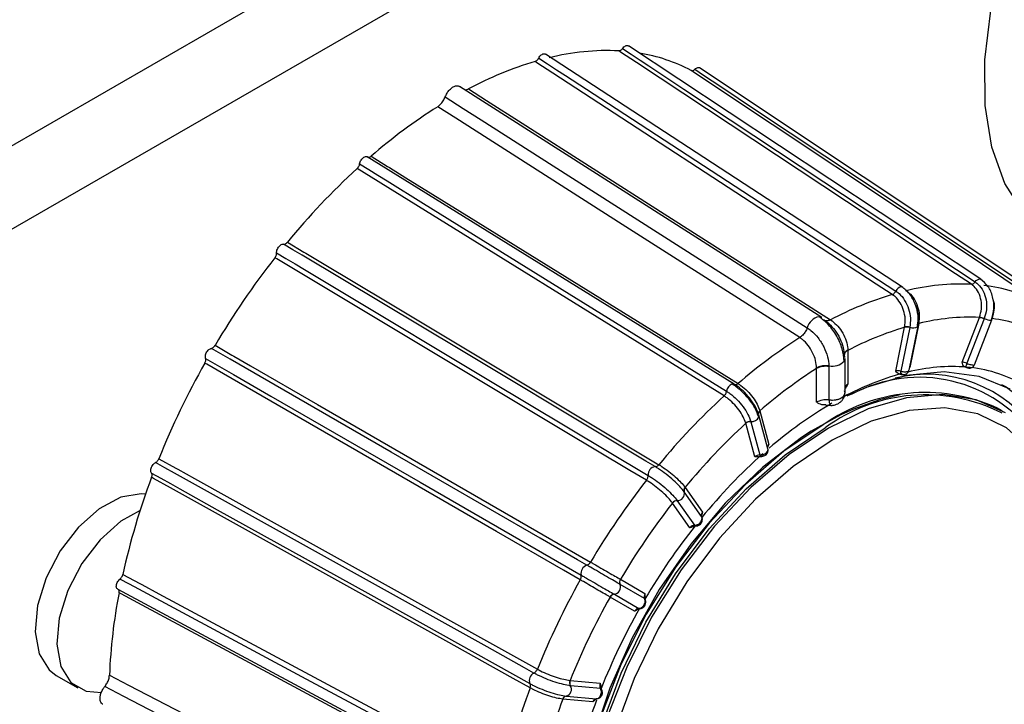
# Model space of a CAD drawing. Extents: x 5 to 297, y -3 to 205.
# Tile 8 of 28: x 82.17 to 87.68, y 68.83 to 72.66. Entities that reach past the tile are written whole.
import ezdxf

# ---------------------------------------------------------------- set-up
doc = ezdxf.new("R2010")
doc.units = 0
doc.layers.get('0').update_dxf_attribs({"linetype": 'CONTINUOUS'})

msp = doc.modelspace()

# ---------------------------------------------------------------- linework, layer by layer
at = {"color": 7, "linetype": 'CONTINUOUS'}
for p, q in [((90.5616, 76.8208), (80.4601, 70.9893)), ((90.7636, 76.4709), (80.6621, 70.6394)), ((87.5488, 71.2047), (85.5763, 72.5108)), ((87.1101, 71.1613), (85.112, 72.4649)), ((87.9254, 71.0884), (85.9749, 72.3877)), ((86.6577, 70.9919), (84.6321, 72.2838)), ((86.1686, 70.6181), (84.1156, 71.89)), ((86.1114, 70.5522), (84.0584, 71.8241)), ((87.1055, 71.1631), (87.1101, 71.1613)), ((86.7073, 70.978), (86.7073, 70.978)), ((87.2005, 70.9578), (87.1503, 70.7122)), ((87.443, 70.7412), (87.5401, 70.9914)), ((87.567, 70.9835), (87.4705, 70.7348)), ((87.5122, 70.7268), (87.6094, 70.9773)), ((87.5401, 70.9914), (87.5406, 70.9926)), ((87.5675, 70.9849), (87.567, 70.9835)), ((87.0716, 70.6912), (87.1219, 70.9367)), ((87.1506, 70.935), (87.1006, 70.6909)), ((87.1219, 70.9367), (87.1221, 70.9379)), ((87.1463, 70.6962), (87.1966, 70.942)), ((87.1509, 70.9363), (87.1506, 70.935)), ((86.5348, 70.8784), (86.5348, 70.8784)), ((86.8042, 70.8096), (86.8043, 70.8068)), ((86.8043, 70.8068), (86.8043, 70.6178)), ((86.784, 70.7819), (86.7858, 70.7711)), ((86.7858, 70.767), (86.7858, 70.7711)), ((86.7882, 70.5704), (86.7882, 70.761)), ((86.6294, 70.7058), (86.6294, 70.7087)), ((86.6294, 70.5168), (86.6294, 70.7058)), ((86.6983, 70.7206), (86.6983, 70.7206)), ((86.6983, 70.7206), (86.6983, 70.7165)), ((86.6983, 70.7165), (86.6983, 70.5305)), ((87.4592, 70.7146), (87.4671, 70.7119)), ((86.1696, 70.6174), (86.1704, 70.6171)), ((86.3117, 70.469), (86.362, 70.2815)), ((87.6675, 70.4689), (87.6372, 70.4864)), ((86.2615, 70.4094), (86.2618, 70.4083)), ((86.2618, 70.4083), (86.3117, 70.2219)), ((86.3568, 70.2571), (86.3066, 70.4446)), ((86.2331, 70.3993), (86.2328, 70.4002)), ((86.2833, 70.2117), (86.2331, 70.3993)), ((85.8935, 70.0409), (85.9906, 69.9028)), ((85.8494, 69.9669), (85.8499, 69.9662)), ((85.8499, 69.9662), (85.9464, 69.8289)), ((85.8891, 70.0149), (85.8885, 70.0157)), ((85.9856, 69.8776), (85.8891, 70.0149)), ((85.823, 69.9532), (85.8226, 69.9538)), ((85.9201, 69.815), (85.823, 69.9532)), ((85.5315, 69.5265), (85.6687, 69.4472)), ((82.719, 69.471), (84.8471, 68.3291)), ((85.5299, 69.4979), (85.5291, 69.4983)), ((85.6663, 69.4191), (85.5299, 69.4979)), ((85.4739, 69.4268), (85.4732, 69.4271)), ((85.6112, 69.3475), (85.4739, 69.4268)), ((85.4971, 69.4429), (85.4979, 69.4424)), ((85.4979, 69.4424), (85.6343, 69.3636)), ((82.3756, 68.989), (82.4968, 68.919)), ((85.2501, 68.9609), (85.4183, 68.9459)), ((85.2523, 68.9311), (85.2514, 68.9312)), ((85.4194, 68.9162), (85.2523, 68.9311)), ((85.2288, 68.8729), (85.2297, 68.8728)), ((85.2297, 68.8728), (85.3968, 68.8579)), ((85.2094, 68.856), (85.2086, 68.8561)), ((85.3776, 68.8409), (85.2094, 68.856)), ((85.399, 68.8579), (85.3968, 68.8579))]:
    msp.add_line(p, q, dxfattribs=at)
at = {"color": 8, "linetype": 'CONTINUOUS'}
for p, q in [((87.1274, 71.1428), (87.1307, 71.1406)), ((87.6106, 70.9851), (87.6078, 70.978))]:
    msp.add_line(p, q, dxfattribs=at)
at = {"color": 7, "linetype": 'CONTINUOUS', "flags": 128}
for points in [[(87.9734, 71.4163), (87.9235, 71.4481), (87.7878, 71.5748), (87.6822, 71.7414), (87.6097, 71.9437), (87.572, 72.1764), (87.5701, 72.4334), (87.6042, 72.7082), (87.6732, 72.9935), (87.7754, 73.2821), (87.9082, 73.5664), (88.0681, 73.8391), (88.251, 74.093), (88.4521, 74.3218), (88.6663, 74.5193), (88.888, 74.6805), (89.1114, 74.8012), (89.3308, 74.8783), (89.5404, 74.9099), (89.7349, 74.895), (89.9093, 74.834), (89.9375, 74.8186)], [(85.5436, 72.4962), (85.5926, 72.4638), (85.642, 72.4311), (85.6909, 72.3986), (85.8869, 72.2689), (86.6706, 71.7499), (87.5161, 71.19)], [(85.0745, 72.4424), (85.1241, 72.41), (85.1741, 72.3774), (85.2238, 72.345), (85.4222, 72.2155), (86.2161, 71.6975), (87.0726, 71.1387)], [(87.495, 71.1767), (87.4071, 71.2349), (87.0554, 71.4678), (85.6209, 72.4177), (85.5329, 72.476), (85.5225, 72.4829)], [(87.0525, 71.1197), (86.9634, 71.1778), (86.6072, 71.4102), (85.154, 72.3583), (85.0649, 72.4164), (85.0544, 72.4233)], [(87.878, 71.0738), (87.791, 71.1317), (87.4433, 71.3634), (86.0247, 72.3084), (85.9378, 72.3664), (85.9274, 72.3732)], [(85.9481, 72.38), (85.9965, 72.3477), (86.0453, 72.3152), (86.0938, 72.2829), (86.2875, 72.1538), (87.0625, 71.6376), (87.8986, 71.0806)], [(84.5512, 72.225), (84.6522, 72.1605), (84.7528, 72.0964), (85.1552, 71.8397), (86.5768, 70.933)], [(84.6818, 72.2701), (84.7828, 72.2057), (84.9816, 72.0789), (85.7769, 71.5716), (86.7073, 70.978)], [(86.5348, 70.8784), (86.3362, 71.0052), (85.5415, 71.512), (84.6102, 72.106), (84.5092, 72.1705)], [(84.1366, 71.8935), (84.2281, 71.8368), (84.239, 71.8301), (84.3305, 71.7734), (84.6966, 71.5466), (86.1897, 70.6216)], [(84.0726, 71.8504), (84.1235, 71.8188), (84.175, 71.787), (84.2259, 71.7554), (84.4299, 71.629), (85.2456, 71.1237), (86.1256, 70.5785)], [(85.7261, 70.1567), (85.6745, 70.1876), (85.468, 70.3113), (84.6421, 70.8059), (83.7511, 71.3395), (83.6994, 71.3704), (83.6474, 71.4016)], [(83.6685, 71.4126), (83.7612, 71.3571), (83.7721, 71.3505), (83.8648, 71.295), (84.2355, 71.073), (85.7472, 70.1677)], [(83.608, 71.3526), (83.6596, 71.3217), (83.7117, 71.2905), (83.7633, 71.2596), (83.9698, 71.1359), (84.7957, 70.6413), (85.6867, 70.1077)], [(85.677, 70.0805), (85.5844, 70.1359), (85.2138, 70.3579), (83.702, 71.2632), (83.6093, 71.3187), (83.5983, 71.3253)], [(87.5466, 71.2058), (87.5485, 71.2049), (87.5488, 71.2047)], [(87.6075, 70.9762), (87.6091, 70.9769), (87.6094, 70.9774)], [(87.1942, 70.9384), (87.1959, 70.9404), (87.1966, 70.942)], [(85.3436, 69.6056), (85.2914, 69.6357), (85.0828, 69.7562), (84.2481, 70.238), (83.3477, 70.7578), (83.2955, 70.7879), (83.2429, 70.8183)], [(83.2635, 70.8354), (83.3572, 70.7813), (83.3683, 70.7749), (83.462, 70.7209), (83.8366, 70.5046), (85.3642, 69.6227)], [(85.307, 69.5235), (85.2133, 69.5776), (84.8388, 69.7938), (83.311, 70.6757), (83.2174, 70.7298), (83.2063, 70.7362)], [(83.2108, 70.7626), (83.2629, 70.7325), (83.3155, 70.7021), (83.3677, 70.672), (83.5763, 70.5516), (84.411, 70.0697), (85.3114, 69.5499)], [(86.7834, 70.7776), (86.784, 70.7722), (86.7858, 70.767)], [(87.7126, 70.5902), (87.538, 70.6616), (87.3422, 70.6872), (87.13, 70.6662), (86.9067, 70.5992), (86.7977, 70.5514)], [(87.663, 70.6168), (87.689, 70.6025), (87.838, 70.4871), (87.9579, 70.3303), (88.0458, 70.1362), (88.0993, 69.9094), (88.1173, 69.6556), (88.0993, 69.381), (88.0458, 69.0924), (87.9579, 68.7968), (87.838, 68.5016), (87.689, 68.2141), (87.5145, 67.9412), (87.3188, 67.6898), (87.1067, 67.4659), (86.8836, 67.2753), (86.6548, 67.1224)], [(87.6869, 70.4572), (87.5215, 70.5309), (87.3347, 70.5595), (87.1314, 70.5422), (86.9169, 70.4794), (86.6966, 70.3728)], [(87.0972, 70.5589), (86.9817, 70.5314), (86.8348, 70.4787)], [(86.3052, 70.4481), (86.3041, 70.4507), (86.3041, 70.451)], [(86.5986, 70.3547), (86.5449, 70.32), (86.3279, 70.154), (86.1194, 69.9533), (85.9248, 69.7229), (85.7491, 69.469), (85.5968, 69.198), (85.4719, 68.9171), (85.3777, 68.6333), (85.3165, 68.3542), (85.29, 68.0869), (85.2989, 67.8384), (85.3428, 67.6151), (85.3626, 67.5542)], [(86.6663, 70.3903), (86.446, 70.2426), (86.2315, 70.0576), (86.0282, 69.8403), (85.8414, 69.5961), (85.676, 69.3314), (85.5363, 69.053), (85.4258, 68.7682), (85.3474, 68.4844), (85.3032, 68.2089), (85.2943, 67.9488), (85.3209, 67.7108), (85.3824, 67.5012), (85.4772, 67.3253), (85.6027, 67.1878), (85.6954, 67.1229)], [(85.7368, 67.1128), (85.6735, 67.1506), (85.535, 67.2761), (85.4277, 67.4431), (85.3545, 67.6471), (85.3174, 67.8825), (85.3174, 68.1428), (85.3545, 68.421), (85.4277, 68.7095), (85.535, 69.0004), (85.6735, 69.2858), (85.8394, 69.5579), (86.0281, 69.8093), (86.2346, 70.033), (86.4531, 70.2231), (86.6778, 70.3743)], [(86.6966, 70.3728), (86.4763, 70.2251), (86.2618, 70.0401), (86.0585, 69.8228), (85.8717, 69.5786), (85.7063, 69.3139), (85.5666, 69.0355), (85.4561, 68.7507)], [(86.7168, 70.3052), (86.4988, 70.1584), (86.2867, 69.974), (86.0863, 69.7568), (85.9032, 69.5129), (85.7422, 69.2489), (85.6078, 68.9719), (85.5037, 68.6896), (85.4327, 68.4097), (85.3967, 68.1397), (85.3967, 67.887), (85.4327, 67.6586), (85.5037, 67.4607), (85.5882, 67.323)], [(82.9494, 70.2013), (83.0438, 70.1488), (83.055, 70.1426), (83.1494, 70.0901), (83.527, 69.8801), (85.0669, 69.0237)], [(85.0481, 69.0017), (84.9956, 69.031), (84.7852, 69.1479), (83.9439, 69.6158), (83.0362, 70.1206), (82.9836, 70.1498), (82.9306, 70.1793)], [(82.9079, 70.1207), (82.9605, 70.0914), (83.0135, 70.0619), (83.0661, 70.0327), (83.2764, 69.9157), (84.1177, 69.4479), (85.0254, 68.9431)], [(85.0264, 68.9193), (84.932, 68.9718), (84.5545, 69.1818), (83.0145, 70.0382), (82.9201, 70.0907), (82.9089, 70.0969)], [(82.8751, 70.0032), (82.8499, 70.0054), (82.7362, 69.9856), (82.6159, 69.9213), (82.4995, 69.8181), (82.3976, 69.6852), (82.3191, 69.5344), (82.2709, 69.3791), (82.2575, 69.2331), (82.28, 69.1094), (82.3363, 69.019), (82.3756, 68.989)], [(82.8442, 69.9106), (82.7371, 69.8513), (82.6207, 69.7481), (82.5188, 69.6152), (82.4403, 69.4644), (82.3922, 69.3091), (82.3787, 69.1631), (82.4012, 69.0394), (82.4575, 68.949), (82.5427, 68.8999), (82.628, 68.8936)], [(84.8599, 68.3862), (84.8071, 68.4145), (84.5957, 68.5279), (83.7501, 68.9816), (82.8379, 69.4711), (82.785, 69.4994), (82.7318, 69.528)], [(82.7474, 69.5535), (82.8423, 69.5025), (82.8535, 69.4965), (82.9484, 69.4456), (83.3279, 69.242), (84.8755, 68.4116)], [(84.8546, 68.3091), (84.7597, 68.36), (84.3803, 68.5636), (82.8325, 69.3941), (82.7377, 69.445), (82.7264, 69.451)], [(82.6728, 68.9898), (82.7792, 68.9346), (82.9884, 68.8258), (83.8254, 68.3908), (84.8047, 67.8818)], [(84.7784, 67.8182), (84.6726, 67.8732), (84.2491, 68.0933), (82.753, 68.8709), (82.6466, 68.9262)]]:
    msp.add_lwpolyline(points, dxfattribs=at)
at = {"color": 8, "linetype": 'CONTINUOUS', "flags": 128}
for points in [[(87.5161, 71.19), (87.5224, 71.1973), (87.5294, 71.2027), (87.5364, 71.206), (87.5429, 71.2067), (87.5466, 71.2058)], [(87.4671, 70.7119), (87.467, 70.7119), (87.4664, 70.7128), (87.4661, 70.7146), (87.4662, 70.7174), (87.4667, 70.7209), (87.4676, 70.7251), (87.4689, 70.7298), (87.4705, 70.7348)], [(86.8348, 70.4787), (86.7647, 70.4469), (86.5986, 70.3547)], [(88.0126, 69.8414), (88.001, 69.8923), (87.9299, 70.0903), (87.8258, 70.2523), (87.6914, 70.3741), (87.5305, 70.4523), (87.3473, 70.4848), (87.1469, 70.4706), (86.9348, 70.4102), (86.7168, 70.3052)], [(85.6698, 69.4154), (85.6688, 69.417), (85.6663, 69.4191)], [(85.6393, 69.3624), (85.6374, 69.3626), (85.6343, 69.3636)]]:
    msp.add_lwpolyline(points, dxfattribs=at)
at = {"color": 7, "linetype": 'CONTINUOUS'}
for centre, radius, start, end in [((85.4578, 71.1481), 1.3364, 87.2231, 104.0811), ((85.4844, 71.5301), 0.9525, 62.2818, 80.7341), ((85.641, 70.4674), 2.042, 106.6938, 118.0156), ((86.1801, 69.5335), 3.1218, 122.3605, 130.8885), ((86.7829, 68.8527), 4.0315, 132.5177, 140.5813), ((87.24, 68.4774), 4.623, 141.9734, 149.3328), ((87.4359, 69.9155), 1.2626, 87.3168, 103.9874), ((87.6082, 69.2744), 1.9272, 106.7604, 117.8702), ((87.4584, 70.2699), 0.9069, 62.4404, 83.239), ((86.644, 70.9698), 0.026, 58.0866, 94.2825), ((87.4866, 69.8001), 1.1925, 87.4271, 103.8771), ((87.526, 70.8934), 0.099, 65.5422, 81.8063), ((87.5266, 70.8926), 0.101, 66.0872, 82.04), ((87.5077, 70.1349), 0.8564, 62.5775, 83.1019), ((87.6483, 69.1974), 1.8172, 106.8376, 117.6742), ((87.1328, 70.8814), 0.0564, 71.6652, 101.1892), ((87.1334, 70.882), 0.0571, 72.1838, 101.371), ((88.1201, 68.3878), 2.9523, 122.4756, 130.8327), ((87.2367, 68.4714), 4.6232, 150.6673, 158.0265), ((86.7636, 70.7614), 0.0246, 324.0795, 359.1279), ((88.1351, 68.3542), 2.7924, 122.6312, 130.7664), ((86.6797, 70.6084), 0.1096, 80.2515, 117.3586), ((87.4078, 69.9638), 0.752, 60.3228, 85.3566), ((86.1614, 70.6049), 0.0151, 61.319, 105.5544), ((87.2364, 69.5836), 0.9877, 66.0604, 125.25), ((88.688, 67.7465), 3.8093, 132.5627, 140.5364), ((87.238, 69.6146), 0.944, 63.0006, 126.4013), ((86.258, 70.3707), 0.0388, 84.9164, 130.522), ((86.2581, 70.3699), 0.0386, 84.5056, 130.4154), ((86.2884, 70.4402), 0.0187, 338.3232, 13.8541), ((88.6693, 67.7514), 3.5982, 132.6156, 140.4834), ((88.4141, 67.8891), 3.1344, 131.7339, 140.7571), ((85.7322, 70.1114), 0.0457, 97.7525, 184.6583), ((86.6835, 68.6795), 4.032, 159.4184, 167.4813), ((89.1199, 67.392), 4.3682, 142.0144, 149.2917), ((85.9109, 70.0251), 0.0242, 137.2948, 202.8711), ((85.9115, 70.0244), 0.0243, 137.4939, 203.0268), ((85.8496, 69.9325), 0.0344, 90.3631, 141.7661), ((85.8499, 69.9319), 0.0343, 90.0192, 141.6653), ((85.8509, 70.0058), 0.0389, 267.6701, 14.7407), ((89.0772, 67.4164), 4.1261, 142.0627, 149.2434), ((88.7806, 67.5872), 3.6093, 141.6613, 149.5038), ((85.3591, 69.5595), 0.0486, 108.5598, 191.4402), ((89.1168, 67.3862), 4.3684, 150.7083, 157.9855), ((85.5559, 69.5111), 0.0297, 147.8234, 205.4633), ((85.5566, 69.5107), 0.0297, 147.9851, 205.6921), ((85.4922, 69.4827), 0.0401, 277.094, 22.906), ((85.7927, 68.8611), 3.1225, 169.1104, 177.6372), ((89.0743, 67.411), 4.1263, 150.7566, 157.9371), ((85.4995, 69.4132), 0.0297, 94.5845, 152.131), ((85.5001, 69.4128), 0.0297, 94.311, 152.0139), ((88.7785, 67.5822), 3.6099, 150.4341, 158.3377), ((85.0677, 68.9604), 0.0457, 115.344, 202.2447), ((88.5941, 67.5828), 3.8098, 159.4634, 167.4364), ((85.2185, 68.9104), 0.0389, 285.2598, 32.3289), ((85.2812, 68.9482), 0.0343, 158.1812, 209.6907), ((85.282, 68.9483), 0.0343, 158.3334, 209.9831), ((85.2318, 68.8488), 0.0243, 97.1723, 162.6647), ((85.2326, 68.8487), 0.0243, 96.9775, 162.5047), ((88.5805, 67.5967), 3.5986, 159.5163, 167.3835), ((88.3298, 67.7498), 3.1309, 159.4258, 168.2681)]:
    msp.add_arc(centre, radius, start, end, dxfattribs=at)
at = {"color": 8, "linetype": 'CONTINUOUS'}
for centre, radius, start, end in [((87.1067, 71.1271), 0.036, 91.8869, 161.2166), ((86.6618, 70.9099), 0.0881, 102.9689, 164.8303), ((87.607, 71.0696), 0.0934, 244.9748, 270.2766), ((87.1701, 70.9877), 0.0549, 249.465, 295.9597), ((86.8174, 70.7753), 0.0341, 112.624, 176.0558), ((86.7168, 70.8116), 0.0929, 258.5151, 315.9645), ((87.5193, 69.1733), 1.5599, 105.3642, 118.2495), ((87.1201, 70.6834), 0.0208, 159.0687, 209.9198), ((87.3886, 69.6844), 1.032, 85.5484, 104.0117), ((87.2034, 69.8615), 0.795, 34.948, 118.5551), ((87.2458, 69.9319), 0.7416, 34.0021, 103.8805), ((86.1759, 70.5723), 0.0506, 111.4704, 172.9756), ((86.3234, 70.4543), 0.0196, 127.4292, 189.8127), ((86.3238, 70.4534), 0.0198, 127.6532, 189.8264), ((87.9165, 68.4605), 2.3765, 120.3628, 130.7677), ((86.2662, 70.4536), 0.0445, 263.8957, 332.8471), ((86.3211, 70.2231), 0.00948, 187.3432, 252.2912), ((85.9536, 69.8335), 0.00857, 212.9373, 266.065), ((85.419, 68.9076), 0.00857, 33.9596, 87.0495)]:
    msp.add_arc(centre, radius, start, end, dxfattribs=at)
at = {"color": 7, "linetype": 'CONTINUOUS'}
for centre, major_axis, ratio, start_param, end_param in [((87.4643, 70.7323), (0.0275, -0.0081), 0.14969, 1.38743, 2.496991), ((87.0924, 70.6822), (0.0285, -0.0034), 0.345504, 1.3182, 2.427761), ((87.4552, 70.7057), (0.0542, -0.0184), 0.180677, 1.392369, 1.485222), ((86.6799, 70.4938), (0.0714, 0.0059), 0.514204, 1.267335, 2.313839), ((86.303, 70.2021), (0.027, 0.0094), 0.644512, 1.029492, 2.139053), ((86.0098, 69.8926), (0.0226, 0.0175), 0.727359, 1.887501, 2.997062), ((85.9392, 69.8049), (0.0226, 0.0175), 0.727359, 0.77794, 1.887501), ((85.6874, 69.4364), (0.0143, 0.0247), 0.755956, 1.570899, 2.68046), ((85.6299, 69.3367), (0.0143, 0.0247), 0.755956, 0.461338, 1.570899), ((85.4367, 68.9344), (0.0039, 0.0283), 0.727394, 1.254272, 2.363833), ((85.3959, 68.8294), (0.0039, 0.0283), 0.727394, 0.144711, 1.254272)]:
    msp.add_ellipse(centre, major_axis=major_axis, ratio=ratio, start_param=start_param, end_param=end_param, dxfattribs=at)
at = {"color": 8, "linetype": 'CONTINUOUS'}
for centre, major_axis, ratio, start_param, end_param in [((86.8548, 70.5947), (0.0714, 0.0059), 0.514204, 2.313839, 2.729042), ((86.3816, 70.2719), (0.027, 0.0094), 0.644512, 2.139053, 3.034681)]:
    msp.add_ellipse(centre, major_axis=major_axis, ratio=ratio, start_param=start_param, end_param=end_param, dxfattribs=at)
at = {"color": 7, "linetype": 'CONTINUOUS'}
for points, knots in [([(85.5225, 72.4829), (85.5246, 72.4831), (85.5288, 72.4834), (85.5357, 72.4876), (85.5407, 72.4924), (85.5431, 72.4956), (85.5436, 72.4962)], [0, 0, 0, 0, 0.306402, 0.612797, 0.919391, 1, 1, 1, 1]), ([(85.5436, 72.4962), (85.5461, 72.4992), (85.5511, 72.5053), (85.5598, 72.5111), (85.568, 72.5133), (85.5738, 72.513), (85.5757, 72.5109), (85.5761, 72.5106)], [0, 0, 0, 0, 0.238001, 0.476003, 0.714004, 0.952005, 1, 1, 1, 1]), ([(85.0544, 72.4233), (85.0566, 72.4243), (85.0612, 72.4261), (85.0678, 72.4322), (85.0722, 72.4381), (85.0741, 72.4416), (85.0745, 72.4424)], [0, 0, 0, 0, 0.306402, 0.612797, 0.9193913, 1, 1, 1, 1]), ([(85.0745, 72.4424), (85.0766, 72.4458), (85.0807, 72.4528), (85.0889, 72.4609), (85.0975, 72.466), (85.1058, 72.4677), (85.1099, 72.4658), (85.112, 72.4649)], [0, 0, 0, 0, 0.201322, 0.402645, 0.603967, 0.80529, 1, 1, 1, 1]), ([(85.9481, 72.38), (85.9509, 72.3823), (85.9564, 72.3871), (85.9649, 72.39), (85.9713, 72.3901), (85.9738, 72.388), (85.9746, 72.3873)], [0, 0, 0, 0, 0.291463, 0.582925, 0.874388, 1, 1, 1, 1]), ([(85.9274, 72.3732), (85.9292, 72.3726), (85.9328, 72.3715), (85.9396, 72.3734), (85.9448, 72.3769), (85.9475, 72.3794), (85.9481, 72.38)], [0, 0, 0, 0, 0.306402, 0.612797, 0.919391, 1, 1, 1, 1]), ([(84.5512, 72.225), (84.5544, 72.2323), (84.5609, 72.2469), (84.5757, 72.2659), (84.5925, 72.2802), (84.6096, 72.2877), (84.6234, 72.2888), (84.6294, 72.2845), (84.6316, 72.283)], [0, 0, 0, 0, 0.179391, 0.358781, 0.538172, 0.717563, 0.896954, 1, 1, 1, 1]), ([(84.5092, 72.1705), (84.5148, 72.1747), (84.526, 72.1831), (84.5412, 72.2026), (84.5478, 72.2174), (84.5512, 72.225)], [0, 0, 0, 0, 0.328963, 0.657917, 1, 1, 1, 1]), ([(84.6614, 72.2651), (84.6625, 72.2649), (84.6684, 72.2637), (84.6758, 72.2672), (84.6818, 72.2701)], [0, 0, 0, 0, 0.1799866, 1, 1, 1, 1]), ([(84.0726, 71.8504), (84.0734, 71.854), (84.075, 71.8613), (84.0807, 71.8722), (84.088, 71.8816), (84.0965, 71.8885), (84.1051, 71.892), (84.1119, 71.8921), (84.1152, 71.8901), (84.1165, 71.8893)], [0, 0, 0, 0, 0.150484, 0.300967, 0.451451, 0.601935, 0.752418, 0.902902, 1, 1, 1, 1]), ([(84.1165, 71.8893), (84.1181, 71.8885), (84.1215, 71.8867), (84.128, 71.8879), (84.1332, 71.8907), (84.136, 71.893), (84.1366, 71.8935)], [0, 0, 0, 0, 0.307008, 0.614028, 0.920748, 1, 1, 1, 1]), ([(84.0584, 71.8241), (84.0605, 71.8263), (84.0647, 71.8308), (84.0695, 71.8393), (84.0718, 71.8461), (84.0724, 71.8496), (84.0726, 71.8504)], [0, 0, 0, 0, 0.306402, 0.612797, 0.919391, 1, 1, 1, 1]), ([(83.608, 71.3526), (83.6081, 71.3559), (83.6082, 71.3626), (83.612, 71.3738), (83.618, 71.3845), (83.6257, 71.3934), (83.6343, 71.3996), (83.6418, 71.4022), (83.6458, 71.4017), (83.6474, 71.4016)], [0, 0, 0, 0, 0.1504837, 0.3009673, 0.451451, 0.6019347, 0.7524184, 0.902902, 1, 1, 1, 1]), ([(83.6474, 71.4016), (83.6494, 71.4015), (83.6534, 71.4013), (83.6604, 71.4047), (83.6654, 71.409), (83.668, 71.412), (83.6685, 71.4126)], [0, 0, 0, 0, 0.307008, 0.614028, 0.920748, 1, 1, 1, 1]), ([(83.5983, 71.3253), (83.6002, 71.328), (83.6038, 71.3332), (83.6072, 71.3422), (83.6082, 71.3487), (83.608, 71.3519), (83.608, 71.3526)], [0, 0, 0, 0, 0.306402, 0.612797, 0.919391, 1, 1, 1, 1]), ([(87.495, 71.1767), (87.4967, 71.1768), (87.5, 71.1771), (87.5056, 71.1799), (87.5111, 71.1841), (87.5144, 71.1881), (87.5161, 71.19)], [0, 0, 0, 0, 0.25, 0.5, 0.75, 1, 1, 1, 1]), ([(87.5406, 70.9926), (87.545, 71.0079), (87.554, 71.0386), (87.5514, 71.0876), (87.5369, 71.1317), (87.5159, 71.1612), (87.5001, 71.1729), (87.495, 71.1767)], [0, 0, 0, 0, 0.223538, 0.447066, 0.670551, 0.893983, 1, 1, 1, 1]), ([(87.5161, 71.19), (87.5219, 71.1857), (87.5397, 71.1726), (87.5633, 71.1396), (87.5795, 71.0906), (87.5824, 71.036), (87.5725, 71.002), (87.5675, 70.9849)], [0, 0, 0, 0, 0.1092173, 0.3319711, 0.554716, 0.7774097, 1, 1, 1, 1]), ([(87.6075, 70.9762), (87.6133, 70.9976), (87.6249, 71.0405), (87.6169, 71.1084), (87.5912, 71.1687), (87.5615, 71.1935), (87.5466, 71.2058)], [0, 0, 0, 0, 0.24908, 0.498838, 0.749177, 1, 1, 1, 1]), ([(87.0525, 71.1197), (87.0543, 71.1204), (87.0579, 71.1219), (87.0634, 71.1263), (87.0685, 71.132), (87.0712, 71.1365), (87.0726, 71.1387)], [0, 0, 0, 0, 0.25, 0.5, 0.75, 1, 1, 1, 1]), ([(87.1221, 70.9379), (87.1239, 70.953), (87.1274, 70.9831), (87.1175, 71.0315), (87.0976, 71.075), (87.0739, 71.1042), (87.0577, 71.1159), (87.0525, 71.1197)], [0, 0, 0, 0, 0.223538, 0.447066, 0.670551, 0.893983, 1, 1, 1, 1]), ([(87.0726, 71.1387), (87.0786, 71.1344), (87.0968, 71.1213), (87.1234, 71.0887), (87.1456, 71.0402), (87.1566, 70.9865), (87.1528, 70.953), (87.1509, 70.9363)], [0, 0, 0, 0, 0.109217, 0.331971, 0.554716, 0.77741, 1, 1, 1, 1]), ([(87.1941, 70.9384), (87.1962, 70.9593), (87.2005, 71.0013), (87.1832, 71.0677), (87.1511, 71.1267), (87.1207, 71.151), (87.1055, 71.1631)], [0, 0, 0, 0, 0.24957, 0.4994353, 0.7495829, 1, 1, 1, 1]), ([(87.1307, 71.1406), (87.1359, 71.1369), (87.1521, 71.1252), (87.1758, 71.096), (87.1959, 71.0525), (87.2059, 71.0042), (87.2025, 70.974), (87.2008, 70.959)], [0, 0, 0, 0, 0.106017, 0.329449, 0.552934, 0.776462, 1, 1, 1, 1]), ([(87.1946, 70.948), (87.1964, 70.9646), (87.1999, 70.9979), (87.1933, 71.0403), (87.1833, 71.0608), (87.1809, 71.0656)], [0, 0, 0, 0, 0.433935, 0.868073, 1, 1, 1, 1]), ([(87.6153, 71.0936), (87.6169, 71.0893), (87.6237, 71.0707), (87.6239, 71.0321), (87.6153, 71.0016), (87.6111, 70.9863)], [0, 0, 0, 0, 0.1307696, 0.565375, 1, 1, 1, 1]), ([(86.7835, 70.747), (86.7811, 70.7698), (86.7764, 70.8155), (86.7438, 70.8887), (86.6975, 70.9542), (86.6605, 70.9819), (86.642, 70.9958)], [0, 0, 0, 0, 0.250064, 0.500086, 0.750064, 1, 1, 1, 1]), ([(86.6734, 70.9751), (86.6793, 70.9715), (86.6952, 70.9617), (86.7247, 70.9308), (86.7546, 70.8861), (86.7754, 70.8363), (86.7835, 70.7995), (86.7828, 70.786), (86.7827, 70.7841)], [0, 0, 0, 0, 0.1157472, 0.3150728, 0.5283908, 0.748058, 0.9641185, 1, 1, 1, 1]), ([(86.7073, 70.978), (86.7184, 70.9697), (86.7408, 70.953), (86.7703, 70.9146), (86.7923, 70.8714), (86.8024, 70.835), (86.8038, 70.8156), (86.8042, 70.8096)], [0, 0, 0, 0, 0.2212406, 0.4464842, 0.6732277, 0.8990525, 1, 1, 1, 1]), ([(87.2008, 70.959), (87.2008, 70.959), (87.2007, 70.9586), (87.2006, 70.9582), (87.2005, 70.9578)], [0, 0, 0, 0, 0.04216, 1, 1, 1, 1]), ([(87.6111, 70.9863), (87.6111, 70.9863), (87.6109, 70.9859), (87.6108, 70.9855), (87.6106, 70.9851)], [0, 0, 0, 0, 0.04216, 1, 1, 1, 1]), ([(86.5768, 70.933), (86.5765, 70.9324), (86.5751, 70.9286), (86.5701, 70.9177), (86.5595, 70.901), (86.5467, 70.8876), (86.5384, 70.8811), (86.5357, 70.8791), (86.535, 70.8786), (86.5349, 70.8785), (86.5348, 70.8785), (86.5348, 70.8784), (86.5348, 70.8784)], [0, 0, 0, 0, 0.0273249, 0.1691822, 0.4984371, 0.8276759, 0.9569593, 0.9892232, 0.9972971, 0.999324, 0.9998353, 1, 1, 1, 1]), ([(86.5768, 70.933), (86.5837, 70.9282), (86.6048, 70.9138), (86.6385, 70.8786), (86.6711, 70.8271), (86.6933, 70.7714), (86.6966, 70.7373), (86.6983, 70.7206)], [0, 0, 0, 0, 0.110033, 0.334338, 0.55853, 0.783589, 1, 1, 1, 1]), ([(86.6294, 70.7087), (86.6282, 70.7222), (86.6258, 70.7498), (86.6084, 70.7946), (86.5827, 70.8358), (86.5564, 70.8635), (86.54, 70.8749), (86.5348, 70.8784)], [0, 0, 0, 0, 0.219113, 0.445885, 0.671373, 0.896692, 1, 1, 1, 1]), ([(83.2108, 70.7626), (83.2101, 70.7654), (83.2087, 70.7711), (83.2104, 70.7819), (83.2145, 70.793), (83.221, 70.8034), (83.229, 70.8117), (83.2367, 70.8167), (83.2412, 70.8179), (83.2429, 70.8183)], [0, 0, 0, 0, 0.150484, 0.300967, 0.451451, 0.601935, 0.752418, 0.902902, 1, 1, 1, 1]), ([(83.2429, 70.8183), (83.2451, 70.819), (83.2496, 70.8203), (83.2564, 70.8258), (83.261, 70.8313), (83.2631, 70.8347), (83.2635, 70.8354)], [0, 0, 0, 0, 0.307008, 0.614028, 0.920748, 1, 1, 1, 1]), ([(83.2063, 70.7362), (83.2077, 70.7391), (83.2105, 70.7449), (83.2122, 70.7536), (83.2118, 70.7594), (83.2109, 70.7621), (83.2108, 70.7626)], [0, 0, 0, 0, 0.306402, 0.612797, 0.9193913, 1, 1, 1, 1]), ([(87.4595, 70.7153), (87.458, 70.7157), (87.4528, 70.7173), (87.4473, 70.7267), (87.4444, 70.736), (87.443, 70.7411), (87.443, 70.7412)], [0, 0, 0, 0, 0.1528569, 0.5534753, 0.9919511, 1, 1, 1, 1]), ([(86.6983, 70.7206), (86.6903, 70.7212), (86.6744, 70.7223), (86.6521, 70.7184), (86.6375, 70.7132), (86.6311, 70.7096), (86.6294, 70.7087)], [0, 0, 0, 0, 0.322284, 0.644569, 0.904577, 1, 1, 1, 1]), ([(87.0908, 70.6754), (87.0907, 70.6754), (87.0863, 70.6752), (87.0797, 70.6809), (87.0743, 70.6873), (87.0717, 70.6911), (87.0716, 70.6912)], [0, 0, 0, 0, 0.008705, 0.477493, 0.990581, 1, 1, 1, 1]), ([(87.1021, 70.6732), (87.1028, 70.6729), (87.1079, 70.6714), (87.1166, 70.6712), (87.1276, 70.6736), (87.1365, 70.6788), (87.1435, 70.6868), (87.1452, 70.6931), (87.146, 70.6962)], [0, 0, 0, 0, 0.042205, 0.283252, 0.452662, 0.650514, 0.832953, 1, 1, 1, 1]), ([(87.4671, 70.7119), (87.4676, 70.7117), (87.4707, 70.7105), (87.4769, 70.7089), (87.4847, 70.7079), (87.4939, 70.7091), (87.5027, 70.7135), (87.5094, 70.7201), (87.5111, 70.7251), (87.5117, 70.727)], [0, 0, 0, 0, 0.030112, 0.189213, 0.352477, 0.496479, 0.704544, 0.892721, 1, 1, 1, 1]), ([(87.0908, 70.6752), (87.0935, 70.6748), (87.0973, 70.6742), (87.1009, 70.6733), (87.102, 70.6731)], [0, 0, 0, 0, 0.698708, 1, 1, 1, 1]), ([(86.1114, 70.5522), (86.1131, 70.554), (86.1165, 70.5576), (86.1208, 70.5643), (86.1241, 70.5715), (86.1251, 70.5761), (86.1256, 70.5785)], [0, 0, 0, 0, 0.25, 0.5, 0.75, 1, 1, 1, 1]), ([(86.1256, 70.5785), (86.1319, 70.5743), (86.1511, 70.5618), (86.184, 70.5328), (86.2193, 70.4919), (86.2476, 70.4482), (86.2569, 70.4223), (86.2615, 70.4094)], [0, 0, 0, 0, 0.109217, 0.331971, 0.554716, 0.77741, 1, 1, 1, 1]), ([(86.3058, 70.4333), (86.2999, 70.4495), (86.2882, 70.4819), (86.2511, 70.5359), (86.2054, 70.5856), (86.1733, 70.6081), (86.1573, 70.6194)], [0, 0, 0, 0, 0.250395, 0.50053, 0.7504, 1, 1, 1, 1]), ([(86.3052, 70.4481), (86.3006, 70.4611), (86.2914, 70.487), (86.2631, 70.5308), (86.2279, 70.5717), (86.195, 70.6008), (86.1759, 70.6133), (86.1696, 70.6174)], [0, 0, 0, 0, 0.22259, 0.445284, 0.668029, 0.890783, 1, 1, 1, 1]), ([(86.1897, 70.6216), (86.1952, 70.618), (86.2122, 70.6068), (86.2416, 70.5809), (86.2734, 70.5441), (86.2989, 70.5049), (86.3073, 70.4816), (86.3115, 70.4699)], [0, 0, 0, 0, 0.106017, 0.329449, 0.552934, 0.776462, 1, 1, 1, 1]), ([(86.8043, 70.6178), (86.8042, 70.6176), (86.7983, 70.6074), (86.792, 70.5976), (86.7858, 70.5879)], [0, 0, 0, 0, 0.018152, 1, 1, 1, 1]), ([(86.7871, 70.5657), (86.7876, 70.567), (86.7892, 70.5721), (86.7873, 70.5772), (86.7858, 70.581)], [0, 0, 0, 0, 0.249502, 1, 1, 1, 1]), ([(86.2328, 70.4002), (86.2287, 70.4119), (86.2204, 70.4353), (86.195, 70.4747), (86.1633, 70.5115), (86.134, 70.5374), (86.1169, 70.5486), (86.1114, 70.5522)], [0, 0, 0, 0, 0.223538, 0.447066, 0.670551, 0.893983, 1, 1, 1, 1]), ([(86.6813, 70.502), (86.6736, 70.5019), (86.654, 70.5016), (86.6388, 70.5114), (86.6295, 70.5167), (86.6294, 70.5168)], [0, 0, 0, 0, 0.392995, 0.99308, 1, 1, 1, 1]), ([(86.7085, 70.4994), (86.7102, 70.4993), (86.7137, 70.4991), (86.7222, 70.4999), (86.7339, 70.5027), (86.7482, 70.5085), (86.7615, 70.5168), (86.7727, 70.5271), (86.781, 70.5391), (86.786, 70.5522), (86.7872, 70.5613), (86.7877, 70.5657)], [0, 0, 0, 0, 0.055808, 0.114558, 0.240812, 0.374913, 0.509767, 0.64027, 0.7651, 0.885455, 1, 1, 1, 1]), ([(86.3115, 70.4699), (86.3115, 70.4699), (86.3116, 70.4696), (86.3117, 70.4693), (86.3117, 70.469)], [0, 0, 0, 0, 0.04216, 1, 1, 1, 1]), ([(86.6815, 70.5004), (86.6821, 70.5004), (86.6913, 70.5014), (86.7005, 70.5003), (86.7091, 70.4993)], [0, 0, 0, 0, 0.059371, 1, 1, 1, 1]), ([(86.3183, 70.2145), (86.3195, 70.2143), (86.3247, 70.2135), (86.3349, 70.2161), (86.3463, 70.2225), (86.3545, 70.2328), (86.358, 70.244), (86.3586, 70.2527), (86.3568, 70.2566), (86.3566, 70.257)], [0, 0, 0, 0, 0.055455, 0.236574, 0.451349, 0.633744, 0.808454, 0.980726, 1, 1, 1, 1]), ([(86.362, 70.2815), (86.3619, 70.2814), (86.3598, 70.2757), (86.3573, 70.2702), (86.3549, 70.2647)], [0, 0, 0, 0, 0.021852, 1, 1, 1, 1]), ([(82.9306, 70.1793), (82.9329, 70.1807), (82.9375, 70.1834), (82.9437, 70.1906), (82.9475, 70.1969), (82.9491, 70.2005), (82.9494, 70.2013)], [0, 0, 0, 0, 0.307008, 0.614028, 0.920748, 1, 1, 1, 1]), ([(86.3029, 70.2132), (86.301, 70.2126), (86.2941, 70.2103), (86.288, 70.2113), (86.2834, 70.2117), (86.2833, 70.2117)], [0, 0, 0, 0, 0.26049, 0.98667, 1, 1, 1, 1]), ([(86.3031, 70.2124), (86.3051, 70.2129), (86.3104, 70.2143), (86.3153, 70.2142), (86.3182, 70.2141)], [0, 0, 0, 0, 0.3815057, 1, 1, 1, 1]), ([(82.9079, 70.1207), (82.9065, 70.1228), (82.9038, 70.127), (82.9031, 70.1367), (82.9052, 70.1475), (82.91, 70.1586), (82.9168, 70.1686), (82.9241, 70.1756), (82.9288, 70.1782), (82.9306, 70.1793)], [0, 0, 0, 0, 0.150484, 0.300967, 0.451451, 0.601935, 0.752418, 0.902902, 1, 1, 1, 1]), ([(85.7261, 70.1567), (85.7277, 70.1566), (85.7308, 70.1564), (85.7363, 70.1585), (85.742, 70.1622), (85.7454, 70.1659), (85.7472, 70.1677)], [0, 0, 0, 0, 0.25, 0.5, 0.75, 1, 1, 1, 1]), ([(85.8885, 70.0157), (85.8809, 70.0254), (85.8656, 70.045), (85.8293, 70.0802), (85.788, 70.1147), (85.7521, 70.1406), (85.7325, 70.1527), (85.7261, 70.1567)], [0, 0, 0, 0, 0.22259, 0.445284, 0.668029, 0.890783, 1, 1, 1, 1]), ([(85.7472, 70.1677), (85.7528, 70.1642), (85.7702, 70.1534), (85.8023, 70.1304), (85.8395, 70.0994), (85.8723, 70.0678), (85.8861, 70.0503), (85.8931, 70.0415)], [0, 0, 0, 0, 0.106017, 0.329449, 0.552934, 0.776462, 1, 1, 1, 1]), ([(82.9089, 70.0969), (82.9098, 70.0998), (82.9116, 70.1057), (82.9114, 70.1137), (82.9097, 70.1184), (82.9082, 70.1203), (82.9079, 70.1207)], [0, 0, 0, 0, 0.306402, 0.612797, 0.919391, 1, 1, 1, 1]), ([(85.677, 70.0805), (85.6785, 70.0826), (85.6814, 70.0869), (85.6846, 70.0941), (85.6866, 70.1013), (85.6866, 70.1056), (85.6867, 70.1077)], [0, 0, 0, 0, 0.25, 0.5, 0.75, 1, 1, 1, 1]), ([(85.8226, 69.9538), (85.8157, 69.9626), (85.8019, 69.9803), (85.7692, 70.012), (85.7321, 70.0431), (85.7001, 70.0662), (85.6826, 70.077), (85.677, 70.0805)], [0, 0, 0, 0, 0.223538, 0.447066, 0.670551, 0.893983, 1, 1, 1, 1]), ([(85.6867, 70.1077), (85.6931, 70.1037), (85.7127, 70.0916), (85.7486, 70.0658), (85.79, 70.0313), (85.8264, 69.9961), (85.8417, 69.9767), (85.8494, 69.9669)], [0, 0, 0, 0, 0.109217, 0.331971, 0.554716, 0.77741, 1, 1, 1, 1]), ([(85.8931, 70.0415), (85.8931, 70.0415), (85.8932, 70.0413), (85.8934, 70.0411), (85.8935, 70.0409)], [0, 0, 0, 0, 0.04216, 1, 1, 1, 1]), ([(85.9464, 69.8289), (85.9501, 69.8291), (85.9575, 69.8296), (85.9686, 69.8347), (85.978, 69.8423), (85.9849, 69.8519), (85.9884, 69.8624), (85.9882, 69.8713), (85.9863, 69.8759), (85.9856, 69.8776)], [0, 0, 0, 0, 0.152063, 0.303355, 0.454679, 0.606485, 0.758807, 0.911455, 1, 1, 1, 1]), ([(85.953, 69.8256), (85.9544, 69.8254), (85.9597, 69.8248), (85.9691, 69.8282), (85.9796, 69.8352), (85.9872, 69.8459), (85.9904, 69.858), (85.9901, 69.868), (85.9876, 69.8728), (85.9869, 69.874)], [0, 0, 0, 0, 0.061599, 0.225639, 0.408066, 0.592825, 0.769183, 0.939322, 1, 1, 1, 1]), ([(85.9864, 69.8762), (85.9862, 69.8769), (85.9857, 69.8782), (85.9853, 69.8816), (85.9864, 69.8846), (85.9866, 69.885)], [0, 0, 0, 0, 0.439454, 0.924656, 1, 1, 1, 1]), ([(85.9906, 69.9028), (85.9906, 69.9026), (85.9894, 69.8968), (85.9879, 69.8909), (85.9863, 69.8851)], [0, 0, 0, 0, 0.020663, 1, 1, 1, 1]), ([(85.9378, 69.8215), (85.9371, 69.8211), (85.9312, 69.8174), (85.9253, 69.8164), (85.9202, 69.8151), (85.9201, 69.815)], [0, 0, 0, 0, 0.124041, 0.98421, 1, 1, 1, 1]), ([(85.938, 69.8212), (85.9408, 69.8224), (85.9463, 69.8247), (85.9508, 69.8249), (85.953, 69.825)], [0, 0, 0, 0, 0.515799, 1, 1, 1, 1]), ([(85.3436, 69.6056), (85.3453, 69.6061), (85.3489, 69.6072), (85.3544, 69.611), (85.3598, 69.6162), (85.3627, 69.6205), (85.3642, 69.6227)], [0, 0, 0, 0, 0.25, 0.5, 0.75, 1, 1, 1, 1]), ([(85.5291, 69.4983), (85.5189, 69.5042), (85.4984, 69.5161), (85.4551, 69.5412), (85.4085, 69.5681), (85.3701, 69.5903), (85.3502, 69.6018), (85.3436, 69.6056)], [0, 0, 0, 0, 0.2225903, 0.445284, 0.6680289, 0.8907827, 1, 1, 1, 1]), ([(85.3642, 69.6227), (85.3699, 69.6194), (85.3877, 69.6091), (85.422, 69.5893), (85.4639, 69.5652), (85.503, 69.5428), (85.5215, 69.5322), (85.5308, 69.5269)], [0, 0, 0, 0, 0.106017, 0.329449, 0.552934, 0.776462, 1, 1, 1, 1]), ([(82.72, 69.4705), (82.718, 69.4718), (82.7141, 69.4743), (82.7112, 69.4821), (82.711, 69.492), (82.7138, 69.503), (82.7191, 69.5139), (82.7255, 69.5225), (82.73, 69.5265), (82.7318, 69.528)], [0, 0, 0, 0, 0.150484, 0.300967, 0.451451, 0.601935, 0.752418, 0.902902, 1, 1, 1, 1]), ([(82.7318, 69.528), (82.734, 69.53), (82.7383, 69.5341), (82.7436, 69.5424), (82.7463, 69.5491), (82.7472, 69.5527), (82.7474, 69.5535)], [0, 0, 0, 0, 0.3070079, 0.614028, 0.9207477, 1, 1, 1, 1]), ([(85.307, 69.5235), (85.3081, 69.5259), (85.3103, 69.5306), (85.3122, 69.5378), (85.3127, 69.5445), (85.3119, 69.5481), (85.3114, 69.5499)], [0, 0, 0, 0, 0.25, 0.5, 0.75, 1, 1, 1, 1]), ([(85.4732, 69.4271), (85.464, 69.4325), (85.4455, 69.4433), (85.4066, 69.4659), (85.3647, 69.4901), (85.3305, 69.5099), (85.3127, 69.5202), (85.307, 69.5235)], [0, 0, 0, 0, 0.223538, 0.447066, 0.670551, 0.893983, 1, 1, 1, 1]), ([(85.3114, 69.5499), (85.318, 69.5461), (85.338, 69.5346), (85.3764, 69.5124), (85.4229, 69.4856), (85.4663, 69.4606), (85.4868, 69.4488), (85.4971, 69.4429)], [0, 0, 0, 0, 0.109217, 0.331971, 0.554716, 0.77741, 1, 1, 1, 1]), ([(85.5308, 69.5269), (85.5308, 69.5269), (85.531, 69.5267), (85.5312, 69.5266), (85.5315, 69.5265)], [0, 0, 0, 0, 0.0421599, 1, 1, 1, 1]), ([(82.7264, 69.451), (82.7267, 69.4538), (82.7274, 69.4594), (82.7256, 69.466), (82.7228, 69.4685), (82.7215, 69.4697)], [0, 0, 0, 0, 0.33818, 0.676352, 1, 1, 1, 1]), ([(85.6343, 69.3636), (85.6378, 69.3641), (85.6447, 69.365), (85.6546, 69.3712), (85.6628, 69.38), (85.6683, 69.3909), (85.6705, 69.4025), (85.6695, 69.4123), (85.6672, 69.4172), (85.6663, 69.4191)], [0, 0, 0, 0, 0.152063, 0.303355, 0.454679, 0.606485, 0.758807, 0.911455, 1, 1, 1, 1]), ([(85.6393, 69.3628), (85.64, 69.3627), (85.6445, 69.3622), (85.6527, 69.3653), (85.6627, 69.3718), (85.6706, 69.3824), (85.6743, 69.3951), (85.6738, 69.407), (85.6706, 69.4129), (85.6694, 69.4152)], [0, 0, 0, 0, 0.030123, 0.187884, 0.349759, 0.524446, 0.719658, 0.893371, 1, 1, 1, 1]), ([(85.6698, 69.4154), (85.6693, 69.4169), (85.6681, 69.4199), (85.6672, 69.4251), (85.668, 69.4285), (85.6681, 69.4289)], [0, 0, 0, 0, 0.462447, 0.935437, 1, 1, 1, 1]), ([(85.6687, 69.4472), (85.6687, 69.4471), (85.6687, 69.4412), (85.6683, 69.435), (85.6679, 69.4289)], [0, 0, 0, 0, 0.018515, 1, 1, 1, 1]), ([(85.6265, 69.3573), (85.6215, 69.3539), (85.6164, 69.3505), (85.6113, 69.3475), (85.6112, 69.3475)], [0, 0, 0, 0, 0.981424, 1, 1, 1, 1]), ([(85.6267, 69.3571), (85.6271, 69.3575), (85.6299, 69.36), (85.6348, 69.3618), (85.6379, 69.3623), (85.6393, 69.3624)], [0, 0, 0, 0, 0.099797, 0.582817, 1, 1, 1, 1]), ([(82.6466, 68.9262), (82.6513, 68.9326), (82.6607, 68.9455), (82.6703, 68.9684), (82.672, 68.9826), (82.6728, 68.9898)], [0, 0, 0, 0, 0.329538, 0.65909, 1, 1, 1, 1]), ([(85.0481, 69.0017), (85.05, 69.0028), (85.0536, 69.005), (85.0589, 69.0104), (85.0635, 69.0167), (85.0658, 69.0214), (85.0669, 69.0237)], [0, 0, 0, 0, 0.25, 0.5, 0.75, 1, 1, 1, 1]), ([(85.2514, 68.9312), (85.2391, 68.933), (85.2146, 68.9365), (85.166, 68.9505), (85.1154, 68.9691), (85.0751, 68.9872), (85.0548, 68.9981), (85.0481, 69.0017)], [0, 0, 0, 0, 0.22259, 0.445284, 0.668029, 0.890783, 1, 1, 1, 1]), ([(85.0669, 69.0237), (85.0727, 69.0206), (85.0908, 69.0109), (85.1268, 68.9947), (85.1723, 68.9781), (85.2161, 68.9656), (85.2383, 68.9625), (85.2493, 68.961)], [0, 0, 0, 0, 0.106017, 0.329449, 0.552934, 0.776462, 1, 1, 1, 1]), ([(82.6364, 68.8273), (82.6354, 68.8276), (82.6298, 68.8292), (82.6236, 68.8391), (82.6195, 68.8559), (82.6214, 68.8769), (82.6289, 68.8992), (82.6385, 68.9158), (82.645, 68.9241), (82.6466, 68.9262)], [0, 0, 0, 0, 0.0417006, 0.2210709, 0.4004413, 0.5798116, 0.7591819, 0.9385522, 1, 1, 1, 1]), ([(85.0254, 68.9431), (85.0321, 68.9395), (85.0523, 68.9286), (85.0927, 68.9105), (85.1433, 68.892), (85.1919, 68.8781), (85.2165, 68.8746), (85.2288, 68.8729)], [0, 0, 0, 0, 0.109217, 0.331971, 0.554716, 0.77741, 1, 1, 1, 1]), ([(85.0264, 68.9193), (85.0271, 68.9218), (85.0286, 68.9266), (85.029, 68.9333), (85.0281, 68.9392), (85.0263, 68.9418), (85.0254, 68.9431)], [0, 0, 0, 0, 0.25, 0.5, 0.75, 1, 1, 1, 1]), ([(85.2086, 68.8561), (85.1976, 68.8577), (85.1755, 68.8609), (85.1318, 68.8735), (85.0863, 68.8903), (85.0503, 68.9065), (85.0322, 68.9162), (85.0264, 68.9193)], [0, 0, 0, 0, 0.223538, 0.447066, 0.670551, 0.893983, 1, 1, 1, 1]), ([(85.2493, 68.961), (85.2493, 68.961), (85.2496, 68.961), (85.2499, 68.9609), (85.2501, 68.9609)], [0, 0, 0, 0, 0.04216, 1, 1, 1, 1]), ([(85.3968, 68.8579), (85.4, 68.8584), (85.4063, 68.8595), (85.4147, 68.8661), (85.4211, 68.8754), (85.4248, 68.8869), (85.4254, 68.8991), (85.4232, 68.9092), (85.4204, 68.9143), (85.4194, 68.9162)], [0, 0, 0, 0, 0.152063, 0.303355, 0.454679, 0.606485, 0.758807, 0.911455, 1, 1, 1, 1]), ([(85.4183, 68.9459), (85.4183, 68.9458), (85.4197, 68.9407), (85.4218, 68.9352), (85.4216, 68.9282), (85.4215, 68.9274)], [0, 0, 0, 0, 0.015865, 0.880111, 1, 1, 1, 1]), ([(85.4261, 68.9124), (85.425, 68.9145), (85.4229, 68.9186), (85.4223, 68.9246), (85.4219, 68.9274)], [0, 0, 0, 0, 0.524486, 1, 1, 1, 1]), ([(85.3984, 68.858), (85.3988, 68.858), (85.4031, 68.8575), (85.411, 68.8606), (85.4204, 68.8669), (85.4275, 68.8765), (85.4313, 68.8885), (85.4313, 68.9014), (85.4276, 68.9089), (85.4259, 68.9123)], [0, 0, 0, 0, 0.015548, 0.177566, 0.3319, 0.488233, 0.657091, 0.84611, 1, 1, 1, 1]), ([(85.3906, 68.8534), (85.3864, 68.8492), (85.3821, 68.8449), (85.3777, 68.841), (85.3776, 68.8409)], [0, 0, 0, 0, 0.97918, 1, 1, 1, 1]), ([(85.3909, 68.8531), (85.3914, 68.8538), (85.3936, 68.8563), (85.3966, 68.8575), (85.3979, 68.8577), (85.3985, 68.8579)], [0, 0, 0, 0, 0.148559, 0.599243, 1, 1, 1, 1])]:
    msp.add_open_spline(points, degree=3, knots=knots, dxfattribs=at)
at = {"color": 8, "linetype": 'CONTINUOUS'}
for points, knots in [([(86.7073, 70.978), (86.7073, 70.978), (86.7073, 70.978), (86.7073, 70.978), (86.7073, 70.978), (86.7072, 70.978), (86.7071, 70.978), (86.707, 70.9779), (86.7067, 70.9778), (86.7063, 70.9776), (86.7056, 70.9773), (86.7044, 70.9768), (86.7026, 70.976), (86.6996, 70.9749), (86.6952, 70.9736), (86.6866, 70.9722), (86.6786, 70.9722), (86.6747, 70.9758), (86.6743, 70.9763)], [0, 0, 0, 0, 0.000245, 0.000619, 0.00127, 0.002404, 0.004367, 0.007742, 0.013517, 0.023351, 0.040005, 0.067969, 0.114156, 0.188526, 0.304271, 0.476616, 0.935345, 1, 1, 1, 1]), ([(86.8042, 70.8096), (86.8026, 70.8086), (86.7965, 70.805), (86.7881, 70.7968), (86.7827, 70.788), (86.7838, 70.7827), (86.784, 70.7819)], [0, 0, 0, 0, 0.129333, 0.481736, 0.918546, 1, 1, 1, 1]), ([(87.4705, 70.7348), (87.4742, 70.7334), (87.4817, 70.7304), (87.4928, 70.7271), (87.5023, 70.7252), (87.5089, 70.7249), (87.5122, 70.7256), (87.5119, 70.7267), (87.5119, 70.7269)], [0, 0, 0, 0, 0.1937962, 0.3866106, 0.5794653, 0.7729348, 0.9670604, 1, 1, 1, 1]), ([(87.1006, 70.6909), (87.1045, 70.6899), (87.1123, 70.688), (87.1241, 70.6871), (87.1344, 70.6879), (87.142, 70.6905), (87.1459, 70.6935), (87.1458, 70.6957), (87.1458, 70.6962)], [0, 0, 0, 0, 0.188091, 0.375228, 0.562405, 0.750179, 0.938589, 1, 1, 1, 1]), ([(86.1714, 70.6166), (86.1721, 70.6163), (86.1741, 70.6152), (86.1785, 70.6156), (86.184, 70.6175), (86.1878, 70.6202), (86.1897, 70.6216)], [0, 0, 0, 0, 0.1556222, 0.4370815, 0.7185408, 1, 1, 1, 1]), ([(86.6983, 70.5305), (86.7049, 70.5298), (86.7179, 70.5285), (86.737, 70.5304), (86.7538, 70.5346), (86.7678, 70.5409), (86.7786, 70.549), (86.7856, 70.5575), (86.7867, 70.5634), (86.7871, 70.5657)], [0, 0, 0, 0, 0.163882, 0.3200567, 0.4685001, 0.6091814, 0.7498638, 0.8983076, 1, 1, 1, 1]), ([(86.6983, 70.5305), (86.699, 70.5237), (86.7004, 70.5099), (86.7044, 70.5), (86.7077, 70.5006), (86.7087, 70.5007)], [0, 0, 0, 0, 0.408174, 0.81635, 1, 1, 1, 1]), ([(86.3117, 70.2219), (86.3156, 70.2218), (86.3233, 70.2217), (86.3351, 70.2252), (86.3454, 70.2309), (86.3532, 70.2387), (86.3573, 70.2474), (86.3579, 70.2537), (86.3568, 70.2567), (86.3567, 70.257)], [0, 0, 0, 0, 0.163443, 0.326058, 0.488707, 0.651874, 0.815595, 0.979668, 1, 1, 1, 1])]:
    msp.add_open_spline(points, degree=3, knots=knots, dxfattribs=at)

doc.saveas('drawing.dxf')
